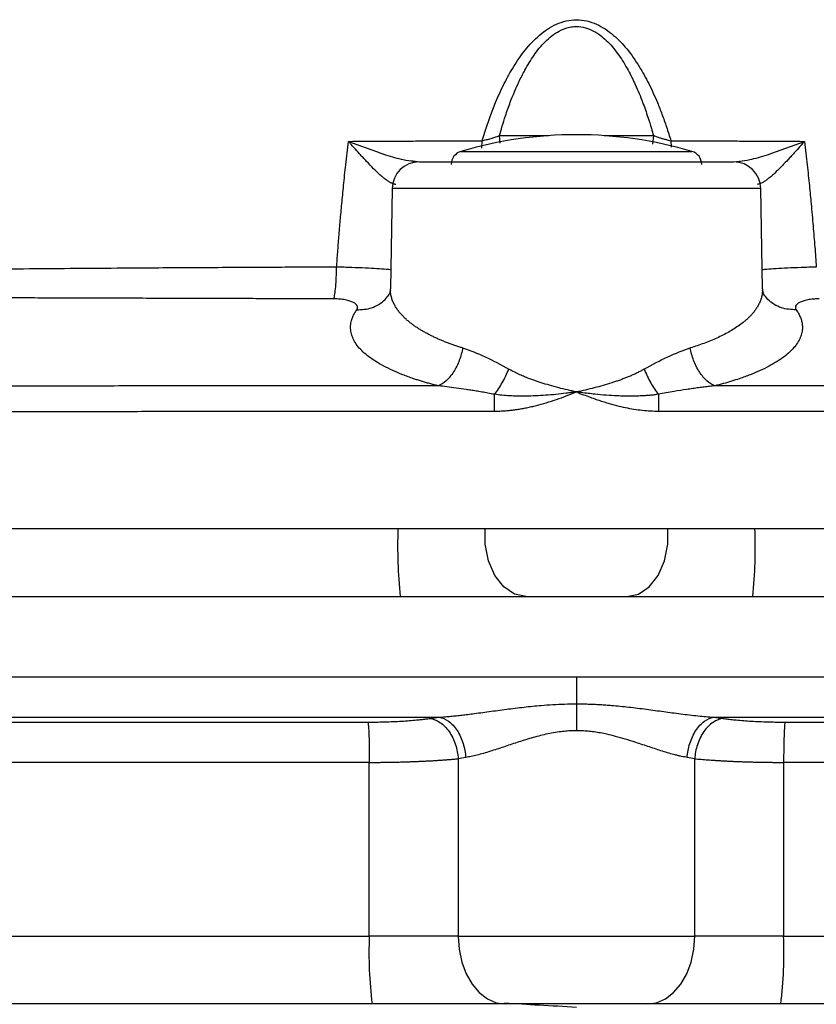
# Model space of a CAD drawing. Header units: millimetres. Extents: x 448 to 1828, y 150 to 1321.
# Tile 27 of 61: x 975 to 1034, y 786 to 859. Entities that reach past the tile are written whole.
import ezdxf

# ---------------------------------------------------------------- set-up
doc = ezdxf.new("R2010")
doc.units = ezdxf.units.MM

msp = doc.modelspace()

# ---------------------------------------------------------------- linework, layer by layer
at = {"color": 8, "linetype": 'Continuous', "lineweight": 25}
for p, q in [((1008.925, 849.272), (1008.937, 849.813)), ((1010.276, 849.641), (1010.217, 850.187)), ((1010.217, 850.187), (1013.84, 850.187)), ((1017.931, 850.187), (1021.554, 850.187)), ((1021.554, 850.187), (1021.486, 849.559)), ((1022.834, 849.813), (1022.845, 849.331)), ((1007.384, 849.027), (1024.387, 849.027))]:
    msp.add_line(p, q, dxfattribs=at)
at = {"color": 7, "linetype": 'Continuous', "lineweight": 25}
for p, q in [((1004.026, 848.223), (1003.85, 848.295)), ((1003.876, 848.321), (1004.336, 848.256)), ((1027.435, 848.256), (1027.892, 848.32)), ((1027.921, 848.295), (1027.728, 848.227)), ((1002.322, 846.291), (1002.194, 838.904)), ((1029.577, 838.904), (1029.449, 846.291)), ((1002.198, 838.806), (1002.102, 838.49)), ((1029.669, 838.49), (1029.572, 838.808)), ((955.103, 821.256), (1076.668, 821.256)), ((955.103, 816.256), (1015.885, 816.256)), ((1015.885, 816.256), (1076.668, 816.256)), ((1000.64, 791.256), (1000.64, 804.044)), ((1007.185, 804.315), (1007.185, 791.256)), ((1024.586, 791.256), (1024.586, 804.315)), ((1031.131, 804.044), (1031.131, 791.256)), ((943.417, 791.256), (1000.64, 791.256)), ((1007.185, 791.256), (1000.64, 791.256)), ((1007.185, 791.256), (1024.586, 791.256)), ((1031.131, 791.256), (1024.586, 791.256)), ((1031.131, 791.256), (1088.354, 791.256))]:
    msp.add_line(p, q, dxfattribs=at)
at = {"color": 8, "linetype": 'Continuous', "lineweight": 25, "flags": 128}
for points in [[(1029.449, 846.291), (1029.441, 846.291), (1029.191, 846.291), (1028.594, 846.291), (1027.664, 846.291), (1026.427, 846.291), (1024.914, 846.291), (1023.165, 846.291), (1021.225, 846.291), (1019.146, 846.291), (1016.982, 846.291), (1014.789, 846.291), (1012.625, 846.291), (1010.546, 846.291), (1008.606, 846.291), (1006.857, 846.291), (1005.344, 846.291), (1004.107, 846.291), (1003.177, 846.291), (1002.58, 846.291), (1002.33, 846.291), (1002.322, 846.291)], [(1012.173, 816.256), (1011.318, 816.439), (1010.531, 816.971), (1009.878, 817.81), (1009.41, 818.887), (1009.167, 820.116), (1009.155, 821.256)], [(1019.598, 816.256), (1020.453, 816.439), (1021.24, 816.971), (1021.893, 817.81), (1022.361, 818.887), (1022.604, 820.116), (1022.616, 821.256)]]:
    msp.add_lwpolyline(points, dxfattribs=at)
at = {"color": 7, "linetype": 'Continuous', "lineweight": 25, "flags": 128}
for points in [[(1007.185, 791.256), (1007.252, 790.281), (1007.45, 789.343), (1007.771, 788.479), (1008.204, 787.721), (1008.732, 787.099), (1009.333, 786.637), (1009.986, 786.353), (1010.665, 786.256)], [(1021.106, 786.256), (1021.785, 786.353), (1022.438, 786.637), (1023.039, 787.099), (1023.567, 787.721), (1024, 788.479), (1024.321, 789.343), (1024.519, 790.281), (1024.586, 791.256)]]:
    msp.add_lwpolyline(points, dxfattribs=at)
at = {"color": 7, "linetype": 'Continuous', "lineweight": 25}
for centre, radius, start, end in [((1015.885, 820.256), 30, 73.538, 106.462), ((1007.667, 848.068), 1, 106.462, 180), ((1024.103, 848.068), 1, 0, 73.538), ((1004.322, 846.256), 2, 90, 179), ((1027.449, 846.256), 2, 1, 90), ((1030.884, 790.009), 30.27, 177.63741, 187.12042), ((1000.886, 790.009), 30.271, 352.87964, 2.36257)]:
    msp.add_arc(centre, radius, start, end, dxfattribs=at)
at = {"color": 8, "linetype": 'Continuous', "lineweight": 25}
for centre, start, end in [((1039.247, 819.927), 177.91482, 185.7685), ((992.524, 819.927), 354.2315, 2.08518)]:
    msp.add_arc(centre, 36.524, start, end, dxfattribs=at)
at = {"color": 7, "linetype": 'Continuous', "lineweight": 25}
for points, knots in [([(1008.937, 849.813), (1009.001, 850.021), (1009.126, 850.427), (1009.323, 851.018), (1009.521, 851.579), (1009.72, 852.11), (1010.048, 852.93), (1010.534, 853.996), (1011.141, 855.089), (1011.674, 855.905), (1012.264, 856.704), (1013.109, 857.612), (1014.162, 858.327), (1015.123, 858.658), (1015.885, 858.755), (1016.648, 858.66), (1017.361, 858.412), (1018.025, 858.045), (1018.796, 857.46), (1019.66, 856.542), (1020.496, 855.33), (1021.235, 853.996), (1021.774, 852.815), (1022.193, 851.743), (1022.523, 850.808), (1022.728, 850.153), (1022.834, 849.813)], [0, 0, 0, 0, 0.027346, 0.053508, 0.078494, 0.102312, 0.124973, 0.18979, 0.249918, 0.282417, 0.312464, 0.374874, 0.4373, 0.468573, 0.499921, 0.531208, 0.562534, 0.592822, 0.625175, 0.682958, 0.750086, 0.810152, 0.875039, 0.91359, 0.95523, 1, 1, 1, 1]), ([(1010.217, 850.187), (1010.278, 850.401), (1010.419, 850.893), (1010.679, 851.715), (1011.071, 852.829), (1011.541, 853.949), (1012.125, 855.103), (1012.736, 856.117), (1013.417, 856.964), (1014.066, 857.544), (1014.624, 857.914), (1015.182, 858.14), (1015.618, 858.215), (1016.044, 858.233), (1016.546, 858.161), (1017.178, 857.898), (1017.722, 857.529), (1018.367, 856.947), (1019.035, 856.118), (1019.684, 855.039), (1020.261, 853.881), (1020.739, 852.722), (1021.118, 851.639), (1021.374, 850.816), (1021.504, 850.363), (1021.554, 850.187)], [0, 0, 0, 0, 0.032365, 0.07406, 0.124973, 0.203517, 0.249931, 0.312406, 0.374854, 0.406146, 0.437393, 0.470585, 0.49135, 0.50001, 0.531321, 0.562595, 0.597024, 0.625139, 0.687588, 0.750066, 0.807255, 0.875028, 0.931755, 0.973455, 1, 1, 1, 1]), ([(998.234, 840.51), (998.26, 840.876), (998.315, 841.622), (998.404, 842.763), (998.503, 843.948), (998.616, 845.201), (998.749, 846.572), (998.911, 848.109), (999.041, 849.193), (999.11, 849.767)], [0, 0, 0, 0, 0.117514, 0.240023, 0.367524, 0.500015, 0.645584, 0.812249, 1, 1, 1, 1]), ([(999.11, 849.767), (999.543, 849.769), (1000.402, 849.774), (1001.682, 849.782), (1002.941, 849.788), (1004.18, 849.794), (1005.398, 849.8), (1006.596, 849.805), (1007.773, 849.81), (1008.551, 849.812), (1008.937, 849.813)], [0, 0, 0, 0, 0.132602, 0.263029, 0.391281, 0.517361, 0.641272, 0.763015, 0.88259, 1, 1, 1, 1]), ([(1002.58, 846.597), (1002.558, 846.6), (1002.514, 846.607), (1002.444, 846.625), (1002.371, 846.649), (1002.295, 846.681), (1002.182, 846.736), (1002.024, 846.831), (1001.823, 846.974), (1001.61, 847.144), (1001.326, 847.393), (1000.938, 847.769), (1000.446, 848.281), (999.962, 848.803), (999.564, 849.241), (999.295, 849.548), (999.162, 849.705), (999.11, 849.767)], [0, 0, 0, 0, 0.0243281, 0.0490183, 0.0741055, 0.0996223, 0.1255994, 0.1853355, 0.2502942, 0.3106963, 0.3753574, 0.5003328, 0.6430894, 0.7858163, 0.8928589, 0.9583659, 1, 1, 1, 1]), ([(1008.937, 849.813), (1008.988, 849.825), (1009.094, 849.851), (1009.257, 849.893), (1009.427, 849.938), (1009.636, 849.998), (1009.906, 850.081), (1010.104, 850.148), (1010.217, 850.187)], [0, 0, 0, 0, 0.113965, 0.235405, 0.364038, 0.499522, 0.717254, 1, 1, 1, 1]), ([(1021.554, 850.187), (1021.602, 850.17), (1021.692, 850.139), (1021.826, 850.094), (1021.951, 850.055), (1022.064, 850.02), (1022.213, 849.975), (1022.399, 849.923), (1022.621, 849.865), (1022.765, 849.83), (1022.834, 849.813)], [0, 0, 0, 0, 0.120319, 0.230949, 0.331429, 0.421403, 0.500599, 0.679802, 0.846512, 1, 1, 1, 1]), ([(1022.834, 849.813), (1023.22, 849.812), (1023.998, 849.81), (1025.175, 849.805), (1026.372, 849.8), (1027.591, 849.794), (1028.83, 849.788), (1030.089, 849.782), (1031.369, 849.774), (1032.228, 849.769), (1032.661, 849.767)], [0, 0, 0, 0, 0.117377, 0.23693, 0.358658, 0.482565, 0.608649, 0.736916, 0.867366, 1, 1, 1, 1]), ([(1032.661, 849.767), (1032.616, 849.713), (1032.438, 849.503), (1032.166, 849.195), (1031.853, 848.852), (1031.519, 848.49), (1031.173, 848.123), (1030.77, 847.707), (1030.445, 847.393), (1030.161, 847.144), (1029.948, 846.974), (1029.747, 846.831), (1029.571, 846.726), (1029.425, 846.658), (1029.303, 846.615), (1029.228, 846.603), (1029.191, 846.597)], [0, 0, 0, 0, 0.036344, 0.142809, 0.215964, 0.285543, 0.411286, 0.499699, 0.624672, 0.689325, 0.749733, 0.814681, 0.874425, 0.917451, 0.959259, 1, 1, 1, 1]), ([(1032.661, 849.767), (1032.697, 849.472), (1032.767, 848.898), (1032.863, 848.059), (1032.949, 847.267), (1033.026, 846.523), (1033.095, 845.826), (1033.189, 844.835), (1033.302, 843.56), (1033.428, 842.01), (1033.501, 841.001), (1033.537, 840.51)], [0, 0, 0, 0, 0.096548, 0.187811, 0.273788, 0.354477, 0.429877, 0.499987, 0.675543, 0.842215, 1, 1, 1, 1]), ([(1004.322, 848.256), (1004.322, 848.256), (1005.541, 848.256), (1009.877, 848.256), (1012.819, 848.256), (1018.952, 848.256), (1021.894, 848.256), (1026.23, 848.256), (1027.449, 848.256), (1027.449, 848.256)], [0, 0, 0, 0, 0.25, 0.25, 0.5, 0.5, 0.75, 0.75, 1, 1, 1, 1]), ([(998.234, 840.51), (997.747, 840.508), (996.709, 840.503), (995.057, 840.495), (993.214, 840.486), (990.376, 840.472), (987.378, 840.455), (983.88, 840.434), (980.792, 840.412), (977.332, 840.385), (973.901, 840.356), (971.606, 840.334), (970.457, 840.322)], [0, 0, 0, 0, 0.052178, 0.111236, 0.177176, 0.250004, 0.416223, 0.500002, 0.627478, 0.750012, 0.874907, 1, 1, 1, 1]), ([(998.031, 838.169), (998.055, 838.249), (998.079, 838.365), (998.124, 838.665), (998.145, 838.849), (998.181, 839.27), (998.196, 839.505), (998.22, 839.999), (998.229, 840.256), (998.234, 840.51)], [0, 0, 0, 0, 0.25, 0.25, 0.5, 0.5, 0.75, 0.75, 1, 1, 1, 1]), ([(1007.506, 834.556), (1007.411, 834.586), (1007.22, 834.645), (1006.939, 834.738), (1006.661, 834.836), (1006.386, 834.938), (1006.115, 835.044), (1005.848, 835.155), (1005.586, 835.27), (1005.33, 835.389), (1005.079, 835.513), (1004.835, 835.641), (1004.597, 835.773), (1004.367, 835.91), (1004.146, 836.051), (1003.933, 836.196), (1003.729, 836.346), (1003.529, 836.505), (1003.332, 836.676), (1003.137, 836.864), (1002.949, 837.066), (1002.772, 837.284), (1002.609, 837.517), (1002.466, 837.765), (1002.347, 838.028), (1002.258, 838.306), (1002.2, 838.599), (1002.196, 838.801), (1002.194, 838.904)], [0, 0, 0, 0, 0.027965, 0.056363, 0.085194, 0.11446, 0.144162, 0.174302, 0.204881, 0.2359, 0.267361, 0.299264, 0.33161, 0.364401, 0.397637, 0.43132, 0.465449, 0.500026, 0.538047, 0.578733, 0.622082, 0.668094, 0.716767, 0.768101, 0.822093, 0.878742, 0.938045, 1, 1, 1, 1]), ([(1029.577, 838.904), (1029.577, 838.853), (1029.577, 838.754), (1029.564, 838.607), (1029.543, 838.463), (1029.513, 838.324), (1029.475, 838.187), (1029.429, 838.055), (1029.377, 837.926), (1029.319, 837.8), (1029.255, 837.679), (1029.186, 837.56), (1029.112, 837.446), (1029.035, 837.335), (1028.954, 837.228), (1028.87, 837.124), (1028.783, 837.024), (1028.694, 836.927), (1028.604, 836.834), (1028.513, 836.745), (1028.42, 836.659), (1028.328, 836.577), (1028.157, 836.433), (1027.893, 836.229), (1027.513, 835.973), (1027.106, 835.73), (1026.676, 835.501), (1026.225, 835.285), (1025.757, 835.082), (1025.273, 834.894), (1024.779, 834.718), (1024.435, 834.61), (1024.265, 834.556)], [0, 0, 0, 0, 0.030228, 0.059815, 0.088762, 0.117068, 0.144733, 0.171757, 0.198139, 0.223879, 0.248977, 0.273432, 0.297245, 0.320416, 0.342944, 0.364828, 0.38607, 0.406668, 0.426623, 0.445935, 0.464603, 0.482628, 0.500009, 0.560903, 0.620451, 0.678655, 0.735521, 0.791054, 0.845262, 0.89815, 0.949727, 1, 1, 1, 1]), ([(998.031, 838.169), (997.603, 838.17), (996.701, 838.172), (995.282, 838.176), (993.725, 838.18), (992.033, 838.185), (990.206, 838.19), (988.245, 838.196), (986.15, 838.203), (983.835, 838.21), (981.416, 838.218), (979.007, 838.225), (976.809, 838.232), (974.819, 838.238), (973.037, 838.243), (971.462, 838.248), (970.482, 838.251), (970.026, 838.252)], [0, 0, 0, 0, 0.0454678, 0.0958175, 0.1510425, 0.2111356, 0.2760882, 0.3458916, 0.420537, 0.5000146, 0.5936237, 0.6798128, 0.7585985, 0.8299965, 0.8940211, 0.9506845, 1, 1, 1, 1]), ([(999.714, 837.361), (999.724, 837.377), (999.745, 837.408), (999.765, 837.456), (999.776, 837.503), (999.779, 837.55), (999.772, 837.597), (999.746, 837.675), (999.668, 837.781), (999.484, 837.906), (999.22, 838.015), (998.936, 838.086), (998.678, 838.128), (998.471, 838.151), (998.254, 838.166), (998.105, 838.168), (998.031, 838.169)], [0, 0, 0, 0, 0.042092, 0.083822, 0.125345, 0.166816, 0.208387, 0.250208, 0.376781, 0.499927, 0.624923, 0.74985, 0.812479, 0.874753, 0.937648, 1, 1, 1, 1]), ([(1033.74, 838.169), (1033.703, 838.168), (1033.629, 838.168), (1033.518, 838.164), (1033.409, 838.158), (1033.266, 838.147), (1033.093, 838.128), (1032.835, 838.086), (1032.551, 838.015), (1032.287, 837.906), (1032.103, 837.781), (1032.015, 837.66), (1031.989, 837.55), (1032, 837.455), (1032.038, 837.393), (1032.057, 837.361)], [0, 0, 0, 0, 0.031138, 0.062303, 0.093647, 0.125322, 0.187534, 0.250275, 0.3752, 0.500193, 0.623243, 0.749867, 0.83313, 0.916104, 1, 1, 1, 1]), ([(1005.707, 831.765), (1005.601, 831.792), (1005.39, 831.846), (1005.08, 831.93), (1004.776, 832.017), (1004.477, 832.106), (1004.185, 832.197), (1003.711, 832.353), (1003.083, 832.581), (1002.347, 832.892), (1001.684, 833.218), (1000.902, 833.671), (1000.117, 834.268), (999.606, 834.897), (999.364, 835.41), (999.265, 835.8), (999.25, 836.19), (999.31, 836.54), (999.417, 836.845), (999.543, 837.105), (999.657, 837.276), (999.714, 837.361)], [0, 0, 0, 0, 0.020667, 0.04139, 0.062179, 0.083042, 0.103991, 0.125033, 0.187426, 0.250062, 0.312515, 0.37507, 0.500005, 0.624937, 0.687885, 0.749956, 0.812948, 0.874964, 0.917208, 0.958864, 1, 1, 1, 1]), ([(1032.057, 837.361), (1032.089, 837.316), (1032.151, 837.225), (1032.233, 837.088), (1032.305, 836.949), (1032.367, 836.81), (1032.418, 836.669), (1032.459, 836.527), (1032.489, 836.383), (1032.508, 836.239), (1032.516, 836.093), (1032.512, 835.946), (1032.488, 835.719), (1032.41, 835.41), (1032.227, 835.025), (1031.962, 834.645), (1031.614, 834.274), (1031.183, 833.911), (1030.673, 833.559), (1030.084, 833.218), (1029.421, 832.892), (1028.686, 832.582), (1027.97, 832.321), (1027.299, 832.106), (1026.697, 831.929), (1026.275, 831.82), (1026.064, 831.765)], [0, 0, 0, 0, 0.021921, 0.043969, 0.066154, 0.088487, 0.11098, 0.133644, 0.156492, 0.179535, 0.202787, 0.226262, 0.249973, 0.312064, 0.375062, 0.437442, 0.500019, 0.562093, 0.624926, 0.687654, 0.750101, 0.812655, 0.874936, 0.916841, 0.958503, 1, 1, 1, 1]), ([(1007.506, 834.556), (1007.456, 834.261), (1007.376, 833.951), (1007.151, 833.347), (1007.007, 833.054), (1006.674, 832.537), (1006.485, 832.313), (1006.096, 831.966), (1005.897, 831.841), (1005.707, 831.765)], [0, 0, 0, 0, 0.25, 0.25, 0.5, 0.5, 0.75, 0.75, 1, 1, 1, 1]), ([(1026.064, 831.765), (1025.874, 831.841), (1025.675, 831.966), (1025.286, 832.313), (1025.097, 832.537), (1024.764, 833.054), (1024.62, 833.347), (1024.395, 833.951), (1024.315, 834.261), (1024.265, 834.556)], [0, 0, 0, 0, 0.25, 0.25, 0.5, 0.5, 0.75, 0.75, 1, 1, 1, 1]), ([(1009.859, 831.142), (1009.953, 831.262), (1010.145, 831.529), (1010.426, 831.991), (1010.686, 832.489), (1010.836, 832.829), (1010.904, 832.995)], [0.0000009, 0.0000009, 0.0000009, 0.0000009, 0.250147, 0.5002941, 0.7504411, 1, 1, 1, 1]), ([(1015.885, 831.316), (1015.776, 831.34), (1015.557, 831.388), (1015.12, 831.489), (1014.563, 831.625), (1013.916, 831.799), (1013.281, 831.992), (1012.669, 832.199), (1012.148, 832.402), (1011.706, 832.594), (1011.317, 832.776), (1011.048, 832.919), (1010.904, 832.995)], [0, 0, 0, 0, 0.062545, 0.124864, 0.249908, 0.382756, 0.500071, 0.6247, 0.749941, 0.820874, 0.90416, 1, 1, 1, 1]), ([(1020.867, 832.995), (1020.783, 832.949), (1020.616, 832.855), (1020.359, 832.724), (1020.099, 832.601), (1019.836, 832.484), (1019.57, 832.374), (1019.301, 832.27), (1019.03, 832.17), (1018.756, 832.075), (1018.362, 831.946), (1017.844, 831.789), (1017.198, 831.615), (1016.544, 831.456), (1016.105, 831.362), (1015.885, 831.316)], [0, 0, 0, 0, 0.056538, 0.112685, 0.16851, 0.224074, 0.279435, 0.334642, 0.389736, 0.44476, 0.499766, 0.624774, 0.749953, 0.875104, 1, 1, 1, 1]), ([(1020.867, 832.995), (1020.935, 832.828), (1021.085, 832.489), (1021.345, 831.99), (1021.626, 831.529), (1021.818, 831.262), (1021.912, 831.142)], [-0.000001, -0.000001, -0.000001, -0.000001, 0.25, 0.5, 0.75, 1, 1, 1, 1]), ([(1005.707, 831.765), (1005.169, 831.765), (1003.225, 831.765), (999.008, 831.763), (993.014, 831.76), (986.535, 831.757), (979.945, 831.754), (973.858, 831.752), (967.994, 831.746), (964.113, 831.739), (961.19, 831.739), (959.57, 831.741), (958.094, 831.741), (957.313, 831.74), (956.743, 831.739), (956.269, 831.737), (955.801, 831.735), (955.49, 831.735), (955.34, 831.735)], [0, 0, 0, 0, 0.031867, 0.115227, 0.250003, 0.387394, 0.499999, 0.64196, 0.749997, 0.849996, 0.874005, 0.924997, 0.947061, 0.962499, 0.971869, 0.98125, 0.990997, 1, 1, 1, 1]), ([(1009.859, 831.142), (1009.696, 831.172), (1009.382, 831.23), (1008.929, 831.309), (1008.512, 831.38), (1008.129, 831.442), (1007.641, 831.519), (1007.051, 831.606), (1006.363, 831.696), (1005.921, 831.743), (1005.707, 831.765)], [0, 0, 0, 0, 0.116599, 0.224897, 0.324893, 0.416592, 0.5, 0.676969, 0.843643, 1, 1, 1, 1]), ([(1026.064, 831.765), (1025.937, 831.752), (1025.679, 831.726), (1025.283, 831.679), (1024.87, 831.625), (1024.441, 831.565), (1023.839, 831.475), (1022.995, 831.339), (1022.297, 831.212), (1021.912, 831.142)], [0, 0, 0, 0, 0.092578, 0.188875, 0.288883, 0.392598, 0.500018, 0.724086, 1, 1, 1, 1]), ([(1076.431, 831.735), (1076.295, 831.735), (1075.999, 831.735), (1075.405, 831.737), (1074.762, 831.74), (1073.869, 831.741), (1072.678, 831.741), (1071.074, 831.74), (1068.092, 831.738), (1063.896, 831.745), (1057.913, 831.752), (1051.826, 831.754), (1045.236, 831.757), (1038.757, 831.76), (1032.763, 831.763), (1028.546, 831.765), (1026.602, 831.765), (1026.064, 831.765)], [0, 0, 0, 0, 0.008183, 0.017857, 0.035715, 0.04675, 0.071431, 0.107162, 0.142861, 0.250003, 0.358035, 0.5, 0.612604, 0.749997, 0.88477, 0.96813, 1, 1, 1, 1]), ([(1009.851, 829.906), (1009.959, 829.907), (1010.177, 829.909), (1010.505, 829.925), (1010.838, 829.95), (1011.176, 829.986), (1011.518, 830.032), (1011.866, 830.089), (1012.217, 830.156), (1012.574, 830.233), (1013.058, 830.35), (1013.679, 830.523), (1014.41, 830.76), (1015.151, 831.026), (1015.634, 831.216), (1015.885, 831.316)], [0, 0, 0, 0, 0.051878, 0.104568, 0.158119, 0.212579, 0.267992, 0.324401, 0.381846, 0.440366, 0.499997, 0.621402, 0.750316, 0.869832, 1, 1, 1, 1]), ([(1009.851, 829.906), (1009.852, 830.115), (1009.852, 830.335), (1009.854, 830.76), (1009.856, 830.964), (1009.859, 831.142)], [0, 0, 0, 0, 0.5, 0.5, 1, 1, 1, 1]), ([(1015.885, 831.316), (1015.759, 831.299), (1015.507, 831.265), (1015.005, 831.201), (1014.376, 831.132), (1013.622, 831.066), (1012.895, 831.023), (1012.207, 831.004), (1011.569, 831.006), (1010.966, 831.028), (1010.399, 831.07), (1010.035, 831.118), (1009.859, 831.142)], [0, 0, 0, 0, 0.063276, 0.125358, 0.25027, 0.375778, 0.499807, 0.611209, 0.716973, 0.817018, 0.911335, 1, 1, 1, 1]), ([(1015.885, 831.316), (1016.055, 831.248), (1016.386, 831.117), (1016.872, 830.935), (1017.441, 830.733), (1018.092, 830.522), (1018.806, 830.323), (1019.476, 830.167), (1020.109, 830.05), (1020.726, 829.967), (1021.328, 829.915), (1021.724, 829.909), (1021.92, 829.906)], [0, 0, 0, 0, 0.087893, 0.171118, 0.2497, 0.378576, 0.500021, 0.606508, 0.709512, 0.809258, 0.905996, 1, 1, 1, 1]), ([(1021.912, 831.142), (1021.81, 831.127), (1021.599, 831.098), (1021.272, 831.064), (1020.925, 831.037), (1020.559, 831.018), (1020.174, 831.006), (1019.768, 831.004), (1019.342, 831.01), (1018.501, 831.038), (1017.463, 831.12), (1016.458, 831.238), (1016.003, 831.3), (1015.885, 831.316)], [0, 0, 0, 0, 0.051627, 0.106227, 0.163883, 0.224667, 0.288642, 0.355859, 0.426359, 0.500172, 0.773084, 0.941491, 1, 1, 1, 1]), ([(1021.912, 831.142), (1021.915, 830.964), (1021.917, 830.76), (1021.919, 830.335), (1021.919, 830.115), (1021.92, 829.906)], [0, 0, 0, 0, 0.5, 0.5, 1, 1, 1, 1]), ([(955.127, 829.855), (955.773, 829.855), (957.065, 829.856), (959.006, 829.858), (960.948, 829.86), (962.891, 829.862), (964.836, 829.864), (966.783, 829.866), (970.354, 829.871), (975.556, 829.879), (981.681, 829.887), (987.011, 829.894), (991.453, 829.899), (995.637, 829.903), (999.561, 829.905), (1003.223, 829.907), (1006.625, 829.907), (1008.805, 829.906), (1009.851, 829.906)], [0, 0, 0, 0, 0.035709, 0.07142, 0.107133, 0.142847, 0.178563, 0.214281, 0.250001, 0.375012, 0.499999, 0.585761, 0.666745, 0.742951, 0.81438, 0.881031, 0.942904, 1, 1, 1, 1]), ([(1021.92, 829.906), (1022.567, 829.906), (1023.884, 829.907), (1025.89, 829.907), (1027.959, 829.907), (1030.091, 829.906), (1032.285, 829.906), (1034.543, 829.904), (1036.862, 829.903), (1039.245, 829.901), (1041.689, 829.898), (1044.195, 829.895), (1046.764, 829.892), (1050.498, 829.886), (1055.182, 829.88), (1060.598, 829.872), (1065.431, 829.866), (1069.684, 829.861), (1073.357, 829.857), (1075.612, 829.856), (1076.644, 829.855)], [0, 0, 0, 0, 0.035337, 0.071825, 0.109464, 0.148253, 0.188194, 0.229285, 0.271528, 0.314921, 0.359465, 0.40516, 0.452005, 0.500002, 0.609634, 0.708747, 0.79734, 0.875413, 0.942967, 1, 1, 1, 1]), ([(1015.882, 810.339), (1015.881, 810.311), (1015.881, 810.245), (1015.88, 810.133), (1015.88, 809.993), (1015.879, 809.826), (1015.879, 809.631), (1015.878, 809.41), (1015.878, 809.165), (1015.878, 808.901), (1015.878, 808.622), (1015.878, 808.447), (1015.878, 808.355)], [0, 0, 0, 0, 0.039333, 0.091017, 0.155485, 0.233225, 0.324742, 0.430512, 0.550905, 0.686098, 0.835974, 1, 1, 1, 1]), ([(1005.794, 807.373), (1005.916, 807.381), (1006.164, 807.398), (1006.546, 807.431), (1006.943, 807.47), (1007.355, 807.515), (1007.783, 807.566), (1008.481, 807.653), (1009.46, 807.786), (1010.729, 807.959), (1012.007, 808.118), (1013.149, 808.235), (1014.146, 808.306), (1015.01, 808.346), (1015.588, 808.352), (1015.878, 808.355)], [0, 0, 0, 0, 0.038405, 0.078112, 0.119123, 0.161439, 0.205063, 0.249998, 0.373524, 0.499969, 0.627288, 0.749996, 0.833133, 0.916429, 1, 1, 1, 1]), ([(1015.878, 808.355), (1015.878, 808.323), (1015.878, 808.244), (1015.878, 808.094), (1015.878, 807.887), (1015.878, 807.592), (1015.879, 807.244), (1015.88, 806.889), (1015.882, 806.605), (1015.884, 806.441), (1015.885, 806.371)], [0, 0, 0, 0, 0.058474, 0.145003, 0.259179, 0.400054, 0.605198, 0.772242, 0.903076, 1, 1, 1, 1]), ([(1015.878, 808.355), (1016.023, 808.354), (1016.312, 808.352), (1016.746, 808.342), (1017.179, 808.326), (1017.612, 808.304), (1018.043, 808.276), (1018.752, 808.221), (1019.753, 808.12), (1021.034, 807.96), (1022.305, 807.787), (1023.359, 807.644), (1024.196, 807.54), (1024.822, 807.47), (1025.413, 807.412), (1025.792, 807.386), (1025.977, 807.373)], [0, 0, 0, 0, 0.0417726, 0.0834861, 0.1251548, 0.1667928, 0.2084142, 0.2500333, 0.3723541, 0.5000522, 0.6264834, 0.7500044, 0.8169226, 0.8808895, 0.9419135, 1, 1, 1, 1]), ([(944.549, 807.018), (945.158, 807.018), (946.379, 807.018), (948.214, 807.018), (950.057, 807.017), (951.907, 807.017), (953.765, 807.017), (955.631, 807.016), (957.504, 807.016), (959.385, 807.016), (961.273, 807.015), (963.168, 807.015), (965.071, 807.015), (966.981, 807.014), (968.898, 807.014), (970.823, 807.014), (972.755, 807.014), (974.694, 807.013), (976.64, 807.013), (978.594, 807.013), (980.554, 807.013), (982.521, 807.013), (984.496, 807.012), (986.477, 807.012), (988.465, 807.012), (990.46, 807.012), (992.462, 807.012), (994.47, 807.012), (996.486, 807.011), (998.507, 807.011), (999.858, 807.011), (1000.534, 807.011)], [0, 0, 0, 0, 0.032991, 0.066089, 0.099293, 0.132602, 0.166018, 0.199541, 0.233169, 0.266904, 0.300746, 0.334694, 0.368748, 0.402909, 0.437177, 0.471551, 0.506032, 0.54062, 0.575314, 0.610116, 0.645024, 0.68004, 0.715162, 0.750392, 0.785728, 0.821172, 0.856723, 0.892381, 0.928147, 0.96402, 1, 1, 1, 1]), ([(1000.534, 807.011), (1000.619, 807.011), (1000.788, 807.012), (1001.042, 807.014), (1001.294, 807.017), (1001.546, 807.022), (1001.921, 807.032), (1002.414, 807.049), (1003.01, 807.08), (1003.583, 807.119), (1004.068, 807.16), (1004.471, 807.202), (1004.801, 807.24), (1005.007, 807.268), (1005.11, 807.282)], [0, 0, 0, 0, 0.049977, 0.099881, 0.149797, 0.19981, 0.250005, 0.375281, 0.500014, 0.624834, 0.750024, 0.833539, 0.916755, 1, 1, 1, 1]), ([(1000.534, 807.011), (1000.547, 806.963), (1000.561, 806.857), (1000.587, 806.517), (1000.6, 806.283), (1000.62, 805.72), (1000.628, 805.393), (1000.638, 804.718), (1000.64, 804.371), (1000.64, 804.044)], [0, 0, 0, 0, 0.25, 0.25, 0.5, 0.5, 0.75, 0.75, 1, 1, 1, 1]), ([(1005.11, 807.282), (1005.221, 807.298), (1005.445, 807.329), (1005.678, 807.358), (1005.794, 807.373)], [0, 0, 0, 0, 0.5006217, 1, 1, 1, 1]), ([(1005.11, 807.282), (1005.343, 807.246), (1005.592, 807.15), (1006.076, 806.823), (1006.309, 806.59), (1006.705, 806.023), (1006.868, 805.691), (1007.095, 805.002), (1007.161, 804.647), (1007.185, 804.315)], [0, 0, 0, 0, 0.25, 0.25, 0.5, 0.5, 0.75, 0.75, 1, 1, 1, 1]), ([(1005.794, 807.373), (1006.012, 807.335), (1006.245, 807.238), (1006.696, 806.908), (1006.914, 806.675), (1007.285, 806.109), (1007.437, 805.777), (1007.651, 805.09), (1007.713, 804.737), (1007.737, 804.406)], [0, 0, 0, 0, 0.25, 0.25, 0.5, 0.5, 0.75, 0.75, 1, 1, 1, 1]), ([(1024.034, 804.406), (1024.058, 804.737), (1024.12, 805.09), (1024.334, 805.777), (1024.486, 806.109), (1024.857, 806.675), (1025.075, 806.908), (1025.526, 807.238), (1025.759, 807.335), (1025.977, 807.373)], [0, 0, 0, 0, 0.25, 0.25, 0.5, 0.5, 0.75, 0.75, 1, 1, 1, 1]), ([(1026.661, 807.282), (1026.428, 807.246), (1026.179, 807.15), (1025.695, 806.823), (1025.462, 806.59), (1025.066, 806.023), (1024.903, 805.691), (1024.676, 805.002), (1024.61, 804.647), (1024.586, 804.315)], [0, 0, 0, 0, 0.25, 0.25, 0.5, 0.5, 0.75, 0.75, 1, 1, 1, 1]), ([(1025.977, 807.373), (1026.094, 807.358), (1026.326, 807.329), (1026.55, 807.298), (1026.661, 807.282)], [0, 0, 0, 0, 0.499537, 1, 1, 1, 1]), ([(1026.661, 807.282), (1026.723, 807.273), (1026.845, 807.257), (1027.037, 807.232), (1027.234, 807.209), (1027.438, 807.188), (1027.752, 807.156), (1028.188, 807.119), (1028.761, 807.08), (1029.357, 807.049), (1029.904, 807.03), (1030.392, 807.018), (1030.813, 807.012), (1031.096, 807.011), (1031.237, 807.011)], [0, 0, 0, 0, 0.0499761, 0.0998941, 0.1498247, 0.1998389, 0.2500084, 0.3751827, 0.5000102, 0.6247318, 0.7500296, 0.833567, 0.9167593, 1, 1, 1, 1]), ([(1031.237, 807.011), (1031.224, 806.963), (1031.21, 806.859), (1031.184, 806.522), (1031.172, 806.289), (1031.151, 805.727), (1031.144, 805.4), (1031.134, 804.722), (1031.131, 804.373), (1031.131, 804.044)], [0, 0, 0, 0, 0.25, 0.25, 0.5, 0.5, 0.75, 0.75, 1, 1, 1, 1]), ([(1031.237, 807.011), (1031.87, 807.011), (1033.134, 807.011), (1035.027, 807.011), (1036.914, 807.011), (1038.795, 807.012), (1040.67, 807.012), (1042.539, 807.012), (1044.402, 807.012), (1046.259, 807.012), (1048.11, 807.012), (1049.954, 807.013), (1051.793, 807.013), (1053.625, 807.013), (1055.452, 807.013), (1057.272, 807.013), (1059.085, 807.014), (1060.892, 807.014), (1062.693, 807.014), (1064.488, 807.014), (1066.276, 807.015), (1068.057, 807.015), (1069.832, 807.015), (1071.601, 807.016), (1073.363, 807.016), (1075.118, 807.016), (1076.867, 807.016), (1078.609, 807.017), (1080.345, 807.017), (1082.074, 807.017), (1083.796, 807.018), (1085.512, 807.018), (1086.652, 807.018), (1087.222, 807.018)], [0, 0, 0, 0, 0.033677, 0.067258, 0.100745, 0.134137, 0.167434, 0.200636, 0.233743, 0.266756, 0.299674, 0.332497, 0.365226, 0.39786, 0.4304, 0.462845, 0.495196, 0.527453, 0.559615, 0.591682, 0.623656, 0.655535, 0.68732, 0.719011, 0.750608, 0.782111, 0.81352, 0.844834, 0.876055, 0.907182, 0.938215, 0.969155, 1, 1, 1, 1]), ([(1015.885, 806.371), (1015.811, 806.371), (1015.661, 806.37), (1015.435, 806.362), (1015.207, 806.348), (1014.975, 806.329), (1014.638, 806.292), (1014.188, 806.225), (1013.644, 806.117), (1013.095, 805.985), (1012.383, 805.79), (1011.683, 805.567), (1011.009, 805.344), (1010.513, 805.175), (1010.025, 805.011), (1009.532, 804.852), (1009.043, 804.705), (1008.571, 804.578), (1008.138, 804.476), (1007.868, 804.429), (1007.737, 804.406)], [0, 0, 0, 0, 0.024406, 0.04917, 0.074306, 0.099831, 0.12576, 0.186264, 0.250599, 0.310166, 0.375526, 0.500476, 0.562909, 0.625358, 0.687805, 0.750231, 0.818585, 0.882947, 0.94339, 1, 1, 1, 1]), ([(1024.034, 804.406), (1023.965, 804.418), (1023.825, 804.441), (1023.608, 804.484), (1023.382, 804.535), (1023.083, 804.608), (1022.697, 804.714), (1022.072, 804.903), (1021.42, 805.121), (1020.757, 805.343), (1020.167, 805.542), (1019.505, 805.754), (1018.796, 805.955), (1018.187, 806.104), (1017.66, 806.21), (1017.196, 806.284), (1016.745, 806.335), (1016.31, 806.367), (1016.025, 806.37), (1015.885, 806.371)], [0, 0, 0, 0, 0.030061, 0.06092, 0.092594, 0.125095, 0.185122, 0.250069, 0.375046, 0.43752, 0.500068, 0.594032, 0.677406, 0.75026, 0.804355, 0.856288, 0.906141, 0.954009, 1, 1, 1, 1]), ([(1000.64, 804.044), (1000.008, 804.044), (998.747, 804.044), (996.859, 804.045), (994.978, 804.045), (993.103, 804.045), (991.234, 804.045), (989.372, 804.045), (987.516, 804.045), (985.667, 804.046), (983.825, 804.046), (981.989, 804.046), (980.16, 804.046), (978.338, 804.046), (976.522, 804.046), (974.714, 804.047), (972.912, 804.047), (971.117, 804.047), (969.33, 804.047), (967.549, 804.048), (965.775, 804.048), (964.008, 804.048), (962.248, 804.048), (960.495, 804.049), (958.75, 804.049), (957.011, 804.049), (955.28, 804.049), (953.556, 804.05), (951.839, 804.05), (950.129, 804.05), (948.427, 804.051), (946.732, 804.051), (945.605, 804.051), (945.043, 804.051)], [0, 0, 0, 0, 0.033836, 0.067567, 0.101192, 0.134713, 0.168128, 0.201438, 0.234643, 0.267743, 0.300737, 0.333626, 0.36641, 0.399089, 0.431663, 0.464131, 0.496494, 0.528753, 0.560905, 0.592953, 0.624896, 0.656733, 0.688465, 0.720092, 0.751613, 0.78303, 0.814341, 0.845547, 0.876648, 0.907644, 0.938535, 0.96932, 1, 1, 1, 1]), ([(1000.64, 804.044), (1000.745, 804.044), (1000.955, 804.045), (1001.271, 804.046), (1001.587, 804.049), (1001.903, 804.053), (1002.219, 804.058), (1002.535, 804.064), (1002.849, 804.071), (1003.162, 804.08), (1003.474, 804.089), (1003.783, 804.1), (1004.09, 804.112), (1004.393, 804.125), (1004.694, 804.139), (1004.991, 804.154), (1005.284, 804.17), (1005.573, 804.187), (1005.856, 804.206), (1006.134, 804.225), (1006.407, 804.246), (1006.673, 804.268), (1006.934, 804.291), (1007.101, 804.307), (1007.185, 804.315)], [0, 0, 0, 0, 0.043274, 0.086753, 0.130436, 0.174325, 0.21842, 0.262721, 0.307229, 0.351944, 0.396867, 0.441999, 0.487339, 0.532889, 0.578649, 0.624618, 0.670799, 0.717191, 0.763794, 0.810609, 0.857637, 0.904878, 0.952332, 1, 1, 1, 1]), ([(1024.586, 804.315), (1024.663, 804.308), (1024.816, 804.293), (1025.054, 804.272), (1025.297, 804.252), (1025.545, 804.232), (1025.799, 804.214), (1026.056, 804.196), (1026.319, 804.18), (1026.585, 804.164), (1026.854, 804.15), (1027.127, 804.136), (1027.403, 804.123), (1027.682, 804.112), (1027.963, 804.101), (1028.246, 804.091), (1028.531, 804.082), (1028.818, 804.074), (1029.105, 804.067), (1029.394, 804.061), (1029.683, 804.056), (1029.973, 804.052), (1030.263, 804.048), (1030.553, 804.046), (1030.842, 804.045), (1031.035, 804.044), (1031.131, 804.044)], [0, 0, 0, 0, 0.04371, 0.0872399, 0.1305899, 0.1737603, 0.2167515, 0.2595639, 0.3021977, 0.3446532, 0.386931, 0.4290312, 0.4709542, 0.5127004, 0.5542702, 0.5956639, 0.6368818, 0.6779245, 0.7187921, 0.7594852, 0.8000041, 0.8403493, 0.880521, 0.9205198, 0.960346, 1, 1, 1, 1]), ([(1086.728, 804.051), (1086.127, 804.051), (1084.922, 804.051), (1083.109, 804.051), (1081.288, 804.05), (1079.459, 804.05), (1077.621, 804.05), (1075.775, 804.049), (1073.921, 804.049), (1072.059, 804.049), (1070.189, 804.048), (1068.31, 804.048), (1066.423, 804.048), (1064.529, 804.048), (1062.626, 804.047), (1060.715, 804.047), (1058.797, 804.047), (1056.87, 804.047), (1054.936, 804.046), (1052.994, 804.046), (1051.044, 804.046), (1049.087, 804.046), (1047.121, 804.046), (1045.148, 804.045), (1043.168, 804.045), (1041.18, 804.045), (1039.185, 804.045), (1037.182, 804.045), (1035.171, 804.045), (1033.154, 804.044), (1031.806, 804.044), (1031.131, 804.044)], [0, 0, 0, 0, 0.032799, 0.065718, 0.098758, 0.131917, 0.165198, 0.198598, 0.232118, 0.265759, 0.29952, 0.333402, 0.367404, 0.401525, 0.435768, 0.47013, 0.504613, 0.539216, 0.573939, 0.608783, 0.643747, 0.678831, 0.714035, 0.74936, 0.784805, 0.82037, 0.856055, 0.891861, 0.927787, 0.963833, 1, 1, 1, 1]), ([(1015.885, 786.006), (1014.966, 786.059), (1013.152, 786.161), (1011.441, 786.264), (1010.597, 786.315)], [0, 0, 0, 0, 0.506694, 1, 1, 1, 1]), ([(1021.106, 786.256), (1019.707, 786.256), (1017.834, 786.256), (1013.937, 786.256), (1012.064, 786.256), (1010.665, 786.256)], [0, 0, 0, 0, 0.5, 0.5, 1, 1, 1, 1])]:
    msp.add_open_spline(points, degree=3, knots=knots, dxfattribs=at)
at = {"color": 8, "linetype": 'Continuous', "lineweight": 25}
for points, knots in [([(999.11, 849.767), (1000.025, 849.424), (1001.397, 848.909), (1002.998, 848.42), (1003.634, 848.348), (1003.876, 848.321)], [0, 0, 0, 0, 0.552873, 0.829602, 1, 1, 1, 1]), ([(1027.892, 848.32), (1028.135, 848.348), (1028.772, 848.419), (1030.374, 848.909), (1031.746, 849.424), (1032.661, 849.767)], [0, 0, 0, 0, 0.1709714, 0.4475003, 1, 1, 1, 1]), ([(1002.218, 840.307), (1002.114, 840.319), (1001.859, 840.347), (1001.221, 840.391), (1000.363, 840.436), (999.352, 840.478), (998.61, 840.499), (998.234, 840.51)], [0, 0, 0, 0, 0.144113, 0.352328, 0.564011, 0.779306, 1, 1, 1, 1]), ([(1033.537, 840.51), (1033.164, 840.5), (1032.425, 840.478), (1031.416, 840.437), (1030.556, 840.391), (1029.914, 840.347), (1029.658, 840.319), (1029.553, 840.307)], [0, 0, 0, 0, 0.219158, 0.43424, 0.646362, 0.855235, 1, 1, 1, 1]), ([(999.714, 837.361), (1000.088, 837.382), (1000.664, 837.415), (1001.344, 837.752), (1001.79, 838.084), (1002.003, 838.372), (1002.1, 838.503)], [0, 0, 0, 0, 0.391973, 0.603623, 0.819966, 1, 1, 1, 1]), ([(1032.057, 837.361), (1031.683, 837.382), (1031.106, 837.414), (1030.428, 837.753), (1029.98, 838.084), (1029.768, 838.372), (1029.672, 838.503)], [0, 0, 0, 0, 0.392047, 0.603853, 0.820052, 1, 1, 1, 1])]:
    msp.add_open_spline(points, degree=3, knots=knots, dxfattribs=at)
at = {"color": 7, "linetype": 'Continuous', "lineweight": 25}
for points in [[(1007.506, 834.556), (1008.586, 834.227), (1009.72, 833.661), (1010.904, 832.995)], [(1020.867, 832.995), (1022.053, 833.662), (1023.189, 834.228), (1024.265, 834.556)], [(955.103, 810.343), (975.183, 810.342), (995.532, 810.341), (1015.882, 810.339)], [(1015.882, 810.339), (1036.234, 810.341), (1056.585, 810.342), (1076.668, 810.343)], [(955.517, 807.375), (972.138, 807.374), (988.953, 807.373), (1005.794, 807.373)], [(1025.977, 807.373), (1042.818, 807.373), (1059.633, 807.374), (1076.254, 807.375)], [(1007.737, 804.406), (1007.548, 804.376), (1007.364, 804.346), (1007.185, 804.315)], [(1024.586, 804.315), (1024.407, 804.346), (1024.223, 804.376), (1024.034, 804.406)], [(1000.847, 786.256), (981.882, 786.256), (963.013, 786.256), (944.404, 786.256)], [(1010.665, 786.256), (1008.021, 786.256), (1004.527, 786.256), (1000.847, 786.256)], [(1030.924, 786.256), (1027.244, 786.256), (1023.75, 786.256), (1021.106, 786.256)], [(1087.367, 786.256), (1068.758, 786.256), (1049.889, 786.256), (1030.924, 786.256)]]:
    msp.add_open_spline(points, degree=3, dxfattribs=at)

doc.saveas('drawing.dxf')
